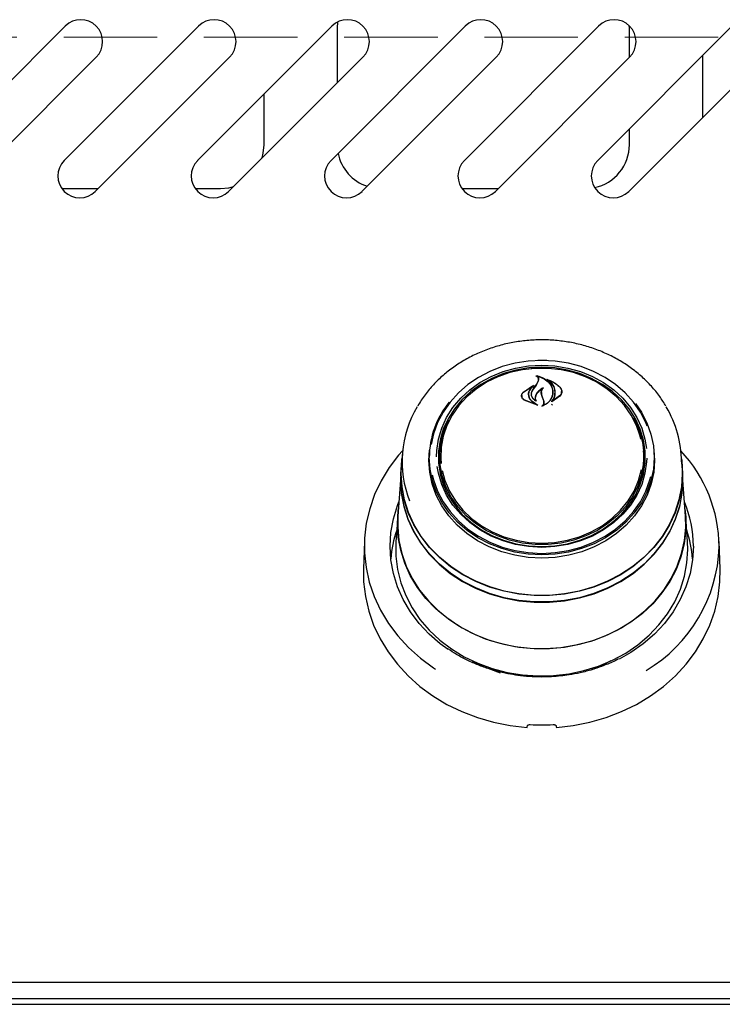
# Model space of a CAD drawing. Header units: inches. Extents: x 35 to 206, y 22 to 147.
# Tile 9 of 49: x 83 to 89, y 48 to 56. Entities that reach past the tile are written whole.
import ezdxf

# ---------------------------------------------------------------- set-up
doc = ezdxf.new("R2010")
doc.units = ezdxf.units.IN
doc.header["$LTSCALE"] = 16
doc.header["$MEASUREMENT"] = 0
doc.linetypes.add('HIDDEN', pattern=[0.075, 0.05, -0.025])
doc.layers.add('FORMAT', color=7, linetype='Continuous')

msp = doc.modelspace()

# ---------------------------------------------------------------- linework, layer by layer
at = {"color": 7, "linetype": 'Continuous', "lineweight": 25}
for p, q in [((85.6782, 56.1902), (85.6749, 56.1407)), ((82.1988, 55.0063), (83.3478, 56.1553)), ((83.3398, 55.0063), (84.4888, 56.1553)), ((84.4808, 55.0063), (85.6298, 56.1553)), ((85.6218, 55.0063), (86.7708, 56.1553)), ((85.6749, 56.1407), (85.6749, 55.67)), ((86.7628, 55.0063), (87.9118, 56.1553)), ((87.9038, 55.0063), (89.0528, 56.1553)), ((88.1749, 56.1407), (88.1745, 56.1577)), ((88.1749, 55.888), (88.1749, 56.1407)), ((83.613, 55.8901), (82.4639, 54.7411)), ((84.754, 55.8901), (83.6049, 54.7411)), ((85.895, 55.8901), (84.7459, 54.7411)), ((87.036, 55.8901), (85.8869, 54.7411)), ((88.177, 55.8901), (87.0279, 54.7411)), ((89.318, 55.8901), (88.1689, 54.7411)), ((88.7999, 55.9024), (88.7999, 55.372)), ((85.0499, 55.1407), (85.0499, 55.5754)), ((88.1749, 55.1407), (88.1749, 55.2774)), ((83.319, 54.7657), (83.6296, 54.7657)), ((84.46, 54.7657), (84.6749, 54.7657)), ((86.742, 54.7657), (87.0526, 54.7657)), ((87.3352, 53.2276), (87.4249, 53.2316)), ((87.4249, 53.2316), (87.4914, 53.2294)), ((87.3864, 53.1638), (87.3864, 53.1584)), ((87.2667, 53.0233), (87.3587, 53.0813)), ((87.2681, 53.0242), (87.346, 53.0768)), ((87.3473, 53.0756), (87.3194, 53.0423)), ((87.3475, 53.0732), (87.3475, 53.0761)), ((87.3486, 53.0426), (87.3808, 53.0908)), ((87.3791, 53.0883), (87.3965, 53.1201)), ((87.3808, 53.0908), (87.3984, 53.1239)), ((87.3986, 53.1252), (87.3986, 53.1311)), ((87.4823, 53.13), (87.4823, 53.1256)), ((87.2541, 52.9941), (87.2541, 52.9812)), ((87.3113, 53.004), (87.3113, 52.9959)), ((87.338, 53.0085), (87.338, 53.0072)), ((87.4306, 52.9796), (87.4216, 53.0045)), ((87.4217, 53.0201), (87.4217, 53.0043)), ((87.4325, 52.9808), (87.4236, 53.006)), ((87.4422, 52.9496), (87.4306, 52.9796)), ((87.4442, 52.95), (87.4325, 52.9808)), ((87.5796, 52.9892), (87.5115, 52.9426)), ((87.5781, 52.9914), (87.5183, 52.9479)), ((87.5185, 53.0223), (87.5185, 53.024)), ((87.5951, 53.0189), (87.5951, 53.0302)), ((87.3898, 52.912), (87.2746, 52.9568)), ((87.3815, 52.915), (87.2759, 52.9586)), ((87.3382, 52.9497), (87.3824, 52.9164)), ((87.3396, 52.9507), (87.3907, 52.9134)), ((87.37, 52.9764), (87.37, 52.9628)), ((87.3738, 52.9523), (87.3738, 52.9524)), ((87.4442, 52.928), (87.4442, 52.9377)), ((87.5101, 52.9121), (87.5167, 52.9227)), ((87.5167, 52.9486), (87.5167, 52.9485)), ((86.2318, 52.4916), (86.2246, 52.3888)), ((86.4596, 52.4399), (86.4649, 52.5272)), ((86.4639, 52.5155), (86.4623, 52.4914)), ((86.5499, 52.4476), (86.5515, 52.4934)), ((86.5534, 52.5212), (86.5515, 52.4934)), ((88.2983, 52.4934), (88.2963, 52.5212)), ((88.3875, 52.4914), (88.3858, 52.5155)), ((88.6252, 52.3888), (88.618, 52.4916)), ((88.308, 52.412), (88.3089, 52.4466)), ((86.2223, 52.389), (86.2185, 52.3352)), ((86.2224, 52.3258), (86.2246, 52.3888)), ((88.6312, 52.3352), (88.6275, 52.389)), ((88.6335, 52.2718), (88.6312, 52.3352)), ((86.2163, 52.2723), (86.1946, 51.9619)), ((88.6552, 51.9619), (88.6335, 52.2723)), ((86.1924, 51.9617), (86.1772, 51.744)), ((88.6726, 51.744), (88.6574, 51.9617)), ((85.9075, 51.7467), (85.8994, 51.5132)), ((88.6749, 51.6786), (88.6726, 51.744)), ((88.9504, 51.5132), (88.9422, 51.7467)), ((87.3954, 50.5963), (87.3954, 50.5884)), ((87.4544, 50.588), (87.4544, 50.5963)), ((100.4249, 47.975), (60.9249, 47.975)), ((60.9629, 47.7875), (100.3869, 47.7875)), ((97.4461, 47.833), (63.9036, 47.833))]:
    msp.add_line(p, q, dxfattribs=at)
at = {"color": 7, "linetype": 'Continuous', "lineweight": 25, "flags": 128}
for points in [[(85.0324, 55.0275), (85.0427, 55.0676), (85.0499, 55.1407)], [(84.6749, 54.7657), (84.748, 54.7729), (84.7881, 54.7832)], [(87.4249, 53.2961), (87.31, 53.2901), (87.1968, 53.2721), (87.0869, 53.2424), (86.9819, 53.2015), (86.8834, 53.15), (86.7928, 53.0885), (86.7115, 53.018), (86.6405, 52.9396), (86.5809, 52.8542), (86.5337, 52.7634), (86.4995, 52.6682), (86.4794, 52.5753)], [(86.5254, 52.4708), (86.5271, 52.5246), (86.5413, 52.6216), (86.5694, 52.7164), (86.6109, 52.8073), (86.6654, 52.8931), (86.7318, 52.9722), (86.8091, 53.0435), (86.8961, 53.1059), (86.9915, 53.1583), (87.0937, 53.2), (87.2012, 53.2302), (87.3121, 53.2485), (87.4249, 53.2547)], [(87.4249, 53.237), (87.3139, 53.231), (87.2046, 53.2129), (87.0989, 53.1832), (86.9982, 53.1422), (86.9043, 53.0906), (86.8186, 53.0292), (86.7425, 52.9589), (86.6771, 52.881), (86.6235, 52.7966), (86.5826, 52.7071), (86.5549, 52.6138), (86.541, 52.5182), (86.541, 52.4219), (86.5549, 52.3263), (86.5826, 52.233), (86.6235, 52.1435), (86.6771, 52.0591), (86.7425, 51.9812), (86.8186, 51.9109), (86.9043, 51.8495), (86.9982, 51.7979), (87.0989, 51.7569), (87.2046, 51.7272), (87.3139, 51.7091), (87.4249, 51.7031), (87.5359, 51.7091), (87.6451, 51.7272), (87.7509, 51.7569), (87.8515, 51.7979), (87.9455, 51.8495), (88.0311, 51.9109), (88.1073, 51.9812), (88.1727, 52.0591), (88.2262, 52.1435), (88.2672, 52.233), (88.2948, 52.3263), (88.3088, 52.4219), (88.3088, 52.5182), (88.2948, 52.6138), (88.2672, 52.7071), (88.2262, 52.7966), (88.1727, 52.881), (88.1073, 52.9589), (88.0311, 53.0292), (87.9455, 53.0906), (87.8515, 53.1422), (87.7509, 53.1832), (87.6451, 53.2129), (87.5359, 53.231), (87.4249, 53.237)], [(87.3902, 53.2982), (87.4249, 53.2988), (87.4688, 53.2979)], [(88.3284, 52.7335), (88.3161, 52.7634), (88.2688, 52.8542), (88.2093, 52.9396), (88.1383, 53.018), (88.0569, 53.0885), (87.9663, 53.15), (87.8678, 53.2015), (87.7629, 53.2424), (87.653, 53.2721), (87.5398, 53.2901), (87.4249, 53.2961)], [(87.4249, 53.2547), (87.5376, 53.2485), (87.6486, 53.2302), (87.756, 53.2), (87.8582, 53.1583), (87.9536, 53.1059), (88.0407, 53.0435), (88.118, 52.9722), (88.1844, 52.8931), (88.2388, 52.8073), (88.2804, 52.7164), (88.3085, 52.6216), (88.3212, 52.5415)], [(88.2732, 52.6222), (88.2671, 52.6476), (88.2356, 52.7395), (88.1908, 52.8271), (88.1334, 52.9091), (88.0644, 52.984), (87.9848, 53.0507), (87.8961, 53.1081), (87.7997, 53.1551), (87.6971, 53.1911), (87.59, 53.2154), (87.4802, 53.2277), (87.3695, 53.2277), (87.2598, 53.2154), (87.1527, 53.1911), (87.0501, 53.1551), (86.9536, 53.1081), (86.8649, 53.0507), (86.7854, 52.984), (86.7164, 52.9091), (86.659, 52.8271), (86.6142, 52.7395), (86.5827, 52.6476), (86.565, 52.5529), (86.5615, 52.4571), (86.5646, 52.4137)], [(88.2267, 52.9265), (88.2773, 52.8525), (88.325, 52.7607), (88.3596, 52.6646), (88.3806, 52.5656), (88.3876, 52.4651), (88.3806, 52.3646), (88.3596, 52.2655), (88.325, 52.1694), (88.2773, 52.0776), (88.2172, 51.9914), (88.1455, 51.9122), (88.0633, 51.841), (87.9718, 51.7789), (87.8723, 51.7268), (87.7663, 51.6855), (87.6553, 51.6556), (87.5409, 51.6374), (87.4249, 51.6313), (87.3088, 51.6374), (87.1945, 51.6556), (87.0835, 51.6855), (86.9775, 51.7268), (86.878, 51.7789), (86.7865, 51.841), (86.7043, 51.9122), (86.6326, 51.9914), (86.5725, 52.0776), (86.5247, 52.1694), (86.4902, 52.2655), (86.4692, 52.3646), (86.4622, 52.4651), (86.4622, 52.4651)], [(88.2093, 52.8074), (88.2232, 52.7816), (88.2618, 52.6906), (88.2867, 52.5962), (88.2975, 52.4998), (88.2939, 52.4029), (88.276, 52.3073), (88.2442, 52.2144), (88.1989, 52.1258), (88.1409, 52.0429), (88.0712, 51.9672), (87.9908, 51.8998), (87.9012, 51.8419), (87.8037, 51.7943), (87.7, 51.758), (87.5918, 51.7334), (87.4808, 51.721), (87.3689, 51.721), (87.258, 51.7334), (87.1498, 51.758), (87.0461, 51.7943), (86.9486, 51.8419), (86.859, 51.8998), (86.7786, 51.9672), (86.7088, 52.0429), (86.6508, 52.1258), (86.6056, 52.2144), (86.5737, 52.3073), (86.5559, 52.4029), (86.5523, 52.4998), (86.563, 52.5962), (86.5879, 52.6906), (86.6266, 52.7816), (86.6282, 52.7847)], [(86.2345, 52.5228), (86.2007, 52.4844), (86.1198, 52.3784), (86.051, 52.2662), (85.9951, 52.1488), (85.9526, 52.0272), (85.9238, 51.9027), (85.909, 51.7763), (85.9083, 51.6493), (85.9218, 51.5228), (85.9494, 51.398), (85.9907, 51.2761), (86.0454, 51.1582), (86.113, 51.0455), (86.1929, 50.9389), (86.2842, 50.8396), (86.3862, 50.7483), (86.4979, 50.6659), (86.5165, 50.6537)], [(88.3849, 52.5272), (88.3902, 52.4399), (88.3831, 52.3391), (88.3621, 52.2398), (88.3275, 52.1435), (88.2796, 52.0514), (88.2193, 51.965), (88.1474, 51.8855), (88.065, 51.8142), (87.9732, 51.7519), (87.8735, 51.6997), (87.7672, 51.6582), (87.6559, 51.6282), (87.5412, 51.61), (87.4249, 51.6039), (87.3085, 51.61), (87.1939, 51.6282), (87.0826, 51.6582), (86.9763, 51.6997), (86.8765, 51.7519), (86.7848, 51.8142), (86.7023, 51.8855), (86.6305, 51.965), (86.5702, 52.0514), (86.5223, 52.1435), (86.4876, 52.2398), (86.4666, 52.3391), (86.4596, 52.4399), (86.4596, 52.4399)], [(86.2201, 52.3258), (86.2272, 52.4387), (86.2291, 52.4531)], [(88.6207, 52.4531), (88.6226, 52.4387), (88.6297, 52.3258), (88.6226, 52.213), (88.6015, 52.1015), (88.5666, 51.9927), (88.5183, 51.8877), (88.4572, 51.7879), (88.384, 51.6944), (88.2996, 51.6083), (88.2049, 51.5306), (88.101, 51.4622), (87.9892, 51.404), (87.8708, 51.3566), (87.7472, 51.3205), (87.6198, 51.2962), (87.4901, 51.284), (87.3597, 51.284), (87.23, 51.2962), (87.1026, 51.3205), (86.9789, 51.3566), (86.8606, 51.404), (86.7488, 51.4622), (86.6449, 51.5306), (86.5502, 51.6083), (86.4658, 51.6944), (86.3925, 51.7879), (86.3314, 51.8877), (86.2832, 51.9927), (86.2483, 52.1015), (86.2272, 52.213), (86.2201, 52.3258)], [(88.3242, 52.4587), (88.3227, 52.4267), (88.3085, 52.3297), (88.2804, 52.2349), (88.2388, 52.144), (88.1844, 52.0582), (88.118, 51.9791), (88.0407, 51.9078), (87.9536, 51.8454), (87.8582, 51.793), (87.756, 51.7513), (87.6486, 51.7211), (87.5376, 51.7028), (87.4249, 51.6966), (87.3121, 51.7028), (87.2012, 51.7211), (87.0937, 51.7513), (86.9915, 51.793), (86.8961, 51.8454), (86.8091, 51.9078), (86.7318, 51.9791), (86.6654, 52.0582), (86.6109, 52.144), (86.5694, 52.2349), (86.5413, 52.3297), (86.531, 52.3886)], [(86.2185, 52.3352), (86.2163, 52.2718), (86.2234, 52.1587), (86.2446, 52.0468), (86.2796, 51.9376), (86.328, 51.8324), (86.3893, 51.7322), (86.4628, 51.6384), (86.5475, 51.5521), (86.6425, 51.4741), (86.7467, 51.4055), (86.8588, 51.3471), (86.9775, 51.2995), (87.1016, 51.2633), (87.2294, 51.239), (87.3595, 51.2267), (87.4903, 51.2267), (87.6204, 51.239), (87.7482, 51.2633), (87.8722, 51.2995), (87.991, 51.3471), (88.1031, 51.4055), (88.2073, 51.4741), (88.3023, 51.5521), (88.387, 51.6384), (88.4605, 51.7322), (88.5217, 51.8324), (88.5702, 51.9376), (88.6052, 52.0468), (88.6264, 52.1587), (88.6335, 52.2718), (88.6335, 52.2718)], [(88.6252, 52.3888), (88.6274, 52.3258), (88.6203, 52.2132), (88.5993, 52.102), (88.5644, 51.9933), (88.5162, 51.8886), (88.4553, 51.7889), (88.3822, 51.6956), (88.2979, 51.6097), (88.2034, 51.5321), (88.0997, 51.4639), (87.9881, 51.4058), (87.87, 51.3584), (87.7466, 51.3224), (87.6194, 51.2982), (87.49, 51.286), (87.3598, 51.286), (87.2303, 51.2982), (87.1032, 51.3224), (86.9798, 51.3584), (86.8616, 51.4058), (86.7501, 51.4639), (86.6464, 51.5321), (86.5519, 51.6097), (86.4676, 51.6956), (86.3945, 51.7889), (86.3335, 51.8886), (86.2853, 51.9933), (86.2505, 52.102), (86.2294, 52.2132), (86.2224, 52.3258)], [(86.4882, 52.3178), (86.4995, 52.2731), (86.5337, 52.1779), (86.5809, 52.0871), (86.6405, 52.0018), (86.7115, 51.9233), (86.7928, 51.8528), (86.8834, 51.7913), (86.9819, 51.7398), (87.0869, 51.6989), (87.1968, 51.6692), (87.31, 51.6512), (87.4249, 51.6452), (87.5398, 51.6512), (87.653, 51.6692), (87.7629, 51.6989), (87.8678, 51.7398), (87.9663, 51.7913), (88.0569, 51.8528), (88.1383, 51.9233), (88.2093, 52.0018), (88.2688, 52.0871), (88.3161, 52.1779), (88.3503, 52.2731), (88.3582, 52.3034)], [(86.5734, 52.3551), (86.5968, 52.2682), (86.635, 52.1783), (86.6862, 52.0933), (86.7495, 52.0147), (86.8239, 51.9437), (86.9082, 51.8816), (87.001, 51.8293), (87.1007, 51.7877), (87.2058, 51.7575), (87.3144, 51.7391), (87.4249, 51.733)], [(87.4249, 51.733), (87.5354, 51.7391), (87.644, 51.7575), (87.7491, 51.7877), (87.8488, 51.8293), (87.9416, 51.8816), (88.0258, 51.9437), (88.1003, 52.0147), (88.1636, 52.0933), (88.2148, 52.1783), (88.253, 52.2682), (88.2775, 52.361)], [(88.6133, 52.093), (88.603, 52.0477), (88.5681, 51.9387), (88.5197, 51.8337), (88.4586, 51.7337), (88.3853, 51.6401), (88.3007, 51.5539), (88.2059, 51.4761), (88.1019, 51.4076), (87.99, 51.3493), (87.8714, 51.3018), (87.7476, 51.2657), (87.6201, 51.2414), (87.4902, 51.2291), (87.3596, 51.2291), (87.2297, 51.2414), (87.1022, 51.2657), (86.9784, 51.3018), (86.8598, 51.3493), (86.7479, 51.4076), (86.6439, 51.4761), (86.5491, 51.5539), (86.4645, 51.6401), (86.3912, 51.7337), (86.33, 51.8337), (86.2817, 51.9387), (86.2467, 52.0477), (86.2256, 52.1594), (86.2185, 52.2723), (86.2189, 52.2962)], [(86.623, 50.8234), (86.5566, 50.8718), (86.4606, 50.9549), (86.3751, 51.0464), (86.3012, 51.145), (86.2395, 51.2498), (86.1908, 51.3596), (86.1557, 51.4732), (86.1344, 51.5894), (86.1273, 51.7069), (86.1344, 51.8243), (86.1557, 51.9405), (86.1908, 52.0541), (86.2033, 52.0857)], [(86.1901, 51.8971), (86.1971, 52.0107), (86.199, 52.0251)], [(88.6507, 52.0251), (88.6579, 51.954), (88.6579, 51.8402), (88.6439, 51.727), (88.6161, 51.6157), (88.5748, 51.5077), (88.5205, 51.404), (88.4538, 51.306), (88.3754, 51.2146), (88.2863, 51.131), (88.1874, 51.056), (88.0798, 50.9906), (87.9648, 50.9354), (87.8438, 50.8912), (87.7179, 50.8583), (87.5888, 50.8372), (87.4578, 50.8281), (87.3264, 50.8312), (87.1961, 50.8463), (87.0684, 50.8733), (86.9448, 50.9119), (86.8266, 50.9617), (86.7152, 51.022), (86.6118, 51.0923), (86.5176, 51.1717), (86.4337, 51.2594), (86.3611, 51.3542), (86.3005, 51.4552), (86.2526, 51.5612), (86.218, 51.671), (86.1971, 51.7834), (86.1901, 51.8971), (86.1901, 51.8971)], [(86.1946, 51.9619), (86.1928, 51.8689), (86.2033, 51.7557), (86.2276, 51.644), (86.2654, 51.5352), (86.3164, 51.4305), (86.38, 51.3311), (86.4554, 51.2382), (86.5418, 51.1527), (86.6382, 51.0756), (86.7435, 51.0078), (86.8566, 50.9502), (86.976, 50.9032), (87.1006, 50.8675), (87.2288, 50.8435), (87.3593, 50.8314), (87.4905, 50.8314), (87.6209, 50.8435), (87.7492, 50.8675), (87.8737, 50.9032), (87.9932, 50.9502), (88.1062, 51.0078), (88.2115, 51.0756), (88.3079, 51.1527), (88.3943, 51.2382), (88.4698, 51.3311), (88.5333, 51.4305), (88.5843, 51.5352), (88.6222, 51.644), (88.6465, 51.7557), (88.657, 51.8689), (88.6552, 51.9619)], [(86.1772, 51.744), (86.1767, 51.7362), (86.1767, 51.621), (86.1908, 51.5064), (86.2189, 51.3938), (86.2607, 51.2844), (86.3157, 51.1794), (86.3832, 51.0801), (86.4626, 50.9877), (86.5528, 50.903), (86.653, 50.8271), (86.7619, 50.7609), (86.8783, 50.705), (87.0008, 50.6602), (87.1282, 50.627), (87.259, 50.6056), (87.3916, 50.5964), (87.5246, 50.5995), (87.6565, 50.6148), (87.7858, 50.6421), (87.9109, 50.6812), (88.0306, 50.7316), (88.1434, 50.7927), (88.248, 50.8639), (88.3434, 50.9443), (88.4283, 51.033), (88.5018, 51.129), (88.5632, 51.2313), (88.6116, 51.3386), (88.6466, 51.4497), (88.6678, 51.5635), (88.6749, 51.6786), (88.6749, 51.6786)], [(88.7225, 51.7069), (88.7154, 51.5894), (88.6941, 51.4732), (88.659, 51.3596), (88.6103, 51.2498), (88.5486, 51.145), (88.4746, 51.0464), (88.3892, 50.9549), (88.2931, 50.8718), (88.1876, 50.7977), (88.088, 50.7409)], [(85.8994, 51.5132), (85.901, 51.4011), (85.9159, 51.2754), (85.9446, 51.1516), (85.9868, 51.0306), (86.0422, 50.9138), (86.1101, 50.802), (86.1901, 50.6964), (86.2814, 50.5978), (86.3831, 50.5073), (86.4944, 50.4256), (86.6141, 50.3534), (86.7413, 50.2915), (86.8747, 50.2404), (87.0131, 50.2005), (87.1552, 50.1723), (87.2999, 50.1559)], [(87.5499, 50.1559), (87.6945, 50.1723), (87.8367, 50.2005), (87.9751, 50.2404), (88.1085, 50.2915), (88.2357, 50.3534), (88.3554, 50.4256), (88.4666, 50.5073), (88.5684, 50.5978), (88.6596, 50.6964), (88.7396, 50.802), (88.8076, 50.9138), (88.863, 51.0306), (88.9052, 51.1516), (88.9339, 51.2754), (88.9488, 51.4011), (88.9504, 51.5132)], [(88.0161, 50.7248), (87.9242, 50.6782), (87.8459, 50.6462)]]:
    msp.add_lwpolyline(points, dxfattribs=at)
at = {"color": 7, "linetype": 'Continuous', "lineweight": 25}
for centre, radius, start, end in [((83.4804, 56.0227), 0.1875, 315, 135), ((84.6214, 56.0227), 0.1875, 315, 135), ((85.7624, 56.0227), 0.1875, 315, 135), ((86.9034, 56.0227), 0.1875, 315, 135), ((88.0444, 56.0227), 0.1875, 315, 135), ((87.7999, 55.1407), 0.375, 281.96339, 0), ((83.4724, 54.8737), 0.1875, 135, 315), ((84.6134, 54.8737), 0.1875, 135, 315), ((85.7544, 54.8737), 0.1875, 135, 315), ((86.0499, 55.1407), 0.375, 191.3821, 251.50963), ((86.8954, 54.8737), 0.1875, 135, 315), ((88.0364, 54.8737), 0.1875, 135, 315), ((95.0104, 47.8315), 9.2667, 145.43892, 145.79172), ((87.1438, 52.4295), 0.9137, 149.02788, 201.59538), ((87.2266, 52.4575), 0.7645, 140.91744, 179.43212), ((87.6934, 52.425), 0.9268, 0.24129, 30.67799), ((87.2134, 52.4461), 0.6725, 156.86183, 182.91012), ((87.6335, 52.4454), 0.6754, 0.09862, 23.09483), ((87.6283, 52.4488), 0.6715, 333.21945, 3.80786), ((87.7279, 51.6928), 1.215, 0.39534, 43.08761), ((87.2244, 52.4498), 0.6745, 180.18728, 206.74267), ((87.7301, 51.7049), 0.9923, 0.11191, 22.5636), ((87.1177, 51.5217), 0.9873, 161.02, 175.54978), ((87.7321, 51.5217), 0.9873, 4.45022, 18.98), ((87.6697, 51.7404), 1.2738, 300.62074, 358.23551), ((87.4036, 51.7361), 1.1609, 240.59724, 253.26464), ((87.4249, 51.938), 1.7608, 266.81861, 273.18139)]:
    msp.add_arc(centre, radius, start, end, dxfattribs=at)
for centre, major_axis, start_param, end_param in [((87.113, 50.4049), (1.5475, 9.0333), 4.689058, 4.69059), ((87.7368, 50.4049), (-1.5475, 9.0333), 1.592595, 1.594127)]:
    msp.add_ellipse(centre, major_axis=major_axis, ratio=0.024697, start_param=start_param, end_param=end_param, dxfattribs=at)
for points, knots in [([(88.4881, 52.9039), (88.4708, 52.932), (88.4341, 52.9914), (88.3651, 53.0751), (88.2849, 53.1555), (88.1955, 53.2282), (88.0981, 53.2926), (87.9936, 53.348), (87.8831, 53.3938), (87.7679, 53.4295), (87.649, 53.4548), (87.5278, 53.4694), (87.4055, 53.4732), (87.2834, 53.466), (87.1627, 53.448), (87.0448, 53.4193), (86.9308, 53.3802), (86.8219, 53.3312), (86.7193, 53.2727), (86.6241, 53.2053), (86.5372, 53.1298), (86.4601, 53.0467), (86.4016, 52.9716), (86.3735, 52.9225), (86.3636, 52.9053)], [0, 0, 0, 0, 0.041689, 0.088111, 0.134593, 0.181131, 0.227717, 0.274343, 0.321001, 0.367685, 0.414387, 0.461104, 0.507831, 0.554567, 0.601309, 0.648053, 0.694797, 0.741535, 0.788262, 0.834971, 0.881651, 0.928292, 0.974883, 1, 1, 1, 1]), ([(87.3787, 53.1611), (87.3786, 53.1612), (87.3785, 53.1613), (87.3783, 53.1615), (87.3783, 53.1618), (87.3784, 53.162), (87.3786, 53.1623), (87.3789, 53.1624), (87.3792, 53.1625), (87.3794, 53.1625), (87.3795, 53.1625), (87.3796, 53.1625)], [0, 0, 0, 0, 0.122958, 0.245848, 0.370364, 0.495902, 0.620786, 0.743612, 0.86394, 0.982468, 1, 1, 1, 1]), ([(87.3965, 53.1201), (87.3976, 53.1243), (87.3998, 53.1328), (87.3958, 53.1455), (87.3882, 53.1552), (87.3813, 53.1595), (87.3787, 53.1611)], [0, 0, 0, 0, 0.278319, 0.556603, 0.835284, 1, 1, 1, 1]), ([(87.3796, 53.1625), (87.3978, 53.1575), (87.4362, 53.147), (87.4826, 53.1136), (87.5052, 53.0821), (87.5124, 53.0639), (87.5133, 53.0617)], [0, 0, 0, 0, 0.296384, 0.623257, 0.953009, 1, 1, 1, 1]), ([(87.3877, 53.1646), (87.3876, 53.1646), (87.3873, 53.1646), (87.387, 53.1645), (87.3867, 53.1644), (87.3865, 53.1642), (87.3864, 53.164), (87.3863, 53.1637), (87.3864, 53.1634), (87.3866, 53.1633), (87.3866, 53.1633)], [0, 0, 0, 0, 0.125682, 0.251371, 0.377027, 0.503505, 0.631368, 0.760594, 0.890567, 1, 1, 1, 1]), ([(87.3984, 53.1239), (87.3996, 53.1284), (87.4018, 53.1374), (87.3978, 53.151), (87.3914, 53.1593), (87.387, 53.1629), (87.3866, 53.1633)], [0, 0, 0, 0, 0.322031, 0.64419, 0.966616, 1, 1, 1, 1]), ([(87.3877, 53.1646), (87.4059, 53.1585), (87.4436, 53.1459), (87.4881, 53.1101), (87.5037, 53.0791), (87.5114, 53.0639)], [0, 0, 0, 0, 0.321882, 0.666054, 1, 1, 1, 1]), ([(87.3599, 53.0801), (87.3497, 53.072), (87.3343, 53.0598), (87.3245, 53.0446), (87.3212, 53.0395)], [0, 0, 0, 0, 0.6661732, 1, 1, 1, 1]), ([(87.3473, 53.0756), (87.3473, 53.0756), (87.3475, 53.0758), (87.3475, 53.0761), (87.3475, 53.0763), (87.3474, 53.0766), (87.3471, 53.0768), (87.3468, 53.0769), (87.3465, 53.0769), (87.3462, 53.0769), (87.3461, 53.0768), (87.346, 53.0768)], [0, 0, 0, 0, 0.118329, 0.236631, 0.355578, 0.474929, 0.59401, 0.712266, 0.829512, 0.946013, 1, 1, 1, 1]), ([(87.3587, 53.0813), (87.3589, 53.0814), (87.3591, 53.0814), (87.3594, 53.0814), (87.3597, 53.0813), (87.36, 53.0812), (87.3602, 53.081), (87.3602, 53.0807), (87.3602, 53.0804), (87.3601, 53.0802), (87.3599, 53.0801), (87.3599, 53.0801)], [0, 0, 0, 0, 0.113231, 0.226474, 0.339585, 0.453555, 0.569121, 0.686353, 0.8046, 0.922734, 1, 1, 1, 1]), ([(87.4702, 53.1312), (87.4702, 53.1313), (87.47, 53.1314), (87.4699, 53.1316), (87.4698, 53.1319), (87.4699, 53.1321), (87.4701, 53.1324), (87.4704, 53.1325), (87.4708, 53.1326), (87.471, 53.1326), (87.4712, 53.1325), (87.4713, 53.1325)], [0, 0, 0, 0, 0.1174, 0.234738, 0.353577, 0.473635, 0.593524, 0.711905, 0.828134, 0.942556, 1, 1, 1, 1]), ([(87.5376, 52.9983), (87.5386, 53.0147), (87.5407, 53.0473), (87.5171, 53.0934), (87.4891, 53.1195), (87.4716, 53.1303), (87.4702, 53.1312)], [0, 0, 0, 0, 0.324347, 0.648697, 0.972588, 1, 1, 1, 1]), ([(87.4713, 53.1325), (87.4973, 53.1217), (87.5382, 53.1046), (87.5686, 53.0772), (87.5796, 53.0672)], [0, 0, 0, 0, 0.6359906, 1, 1, 1, 1]), ([(87.4837, 53.1307), (87.4836, 53.1307), (87.4834, 53.1308), (87.4831, 53.1308), (87.4828, 53.1307), (87.4825, 53.1305), (87.4823, 53.1303), (87.4823, 53.13), (87.4823, 53.1298), (87.4824, 53.1296), (87.4826, 53.1295), (87.4826, 53.1294)], [0, 0, 0, 0, 0.116355, 0.232718, 0.349012, 0.465942, 0.584001, 0.703207, 0.823076, 0.942819, 1, 1, 1, 1]), ([(87.5396, 52.9993), (87.5406, 53.016), (87.5425, 53.0496), (87.5208, 53.0957), (87.4947, 53.1187), (87.4826, 53.1294)], [0, 0, 0, 0, 0.348804, 0.697654, 1, 1, 1, 1]), ([(87.4837, 53.1307), (87.509, 53.1185), (87.5442, 53.1015), (87.5706, 53.0764), (87.5781, 53.0694)], [0, 0, 0, 0, 0.718758, 1, 1, 1, 1]), ([(87.5114, 53.0639), (87.5154, 53.0481), (87.5208, 53.0267), (87.5169, 53.0052), (87.5159, 52.9995)], [0, 0, 0, 0, 0.736127, 1, 1, 1, 1]), ([(87.5781, 53.0694), (87.5829, 53.0634), (87.5925, 53.0515), (87.5964, 53.0303), (87.5925, 53.0091), (87.5829, 52.9973), (87.5781, 52.9914)], [0, 0, 0, 0, 0.249256, 0.498559, 0.748955, 1, 1, 1, 1]), ([(87.5796, 53.0672), (87.5846, 53.0612), (87.5944, 53.0493), (87.5985, 53.0279), (87.5944, 53.0067), (87.5845, 52.995), (87.5796, 52.9892)], [0, 0, 0, 0, 0.249695, 0.499307, 0.750821, 1, 1, 1, 1]), ([(87.2746, 52.9568), (87.2699, 52.9602), (87.2603, 52.9672), (87.2526, 52.9818), (87.2513, 52.9973), (87.2561, 53.012), (87.2634, 53.0197), (87.2667, 53.0233)], [0, 0, 0, 0, 0.206317, 0.412583, 0.61997, 0.827569, 1, 1, 1, 1]), ([(87.2759, 52.9586), (87.2713, 52.962), (87.262, 52.9689), (87.2546, 52.9832), (87.2533, 52.9986), (87.2579, 53.013), (87.2649, 53.0207), (87.2681, 53.0242)], [0, 0, 0, 0, 0.2056594, 0.4113966, 0.6177773, 0.8242817, 1, 1, 1, 1]), ([(87.3194, 53.0423), (87.3152, 53.033), (87.3097, 53.0209), (87.3094, 53.0082), (87.3093, 53.0053)], [0, 0, 0, 0, 0.775744, 1, 1, 1, 1]), ([(87.3093, 53.0053), (87.3104, 52.9965), (87.3125, 52.9789), (87.3256, 52.9604), (87.3356, 52.9518), (87.3382, 52.9497)], [0, 0, 0, 0, 0.427058, 0.854256, 1, 1, 1, 1]), ([(87.3212, 53.0395), (87.3171, 53.0305), (87.3117, 53.0189), (87.3113, 53.0067), (87.3113, 53.004)], [0, 0, 0, 0, 0.779129, 1, 1, 1, 1]), ([(87.3113, 53.004), (87.3123, 52.9955), (87.3145, 52.9786), (87.3273, 52.9609), (87.3371, 52.9527), (87.3396, 52.9507)], [0, 0, 0, 0, 0.429095, 0.858259, 1, 1, 1, 1]), ([(87.3771, 52.9469), (87.37, 52.9513), (87.3549, 52.9608), (87.3401, 52.9816), (87.3343, 53.0057), (87.338, 53.0264), (87.3446, 53.0375), (87.3469, 53.0412)], [0, 0, 0, 0, 0.199029, 0.425617, 0.654006, 0.8841, 1, 1, 1, 1]), ([(87.3722, 52.9517), (87.3657, 52.9566), (87.3519, 52.967), (87.3397, 52.9888), (87.3365, 53.0132), (87.3417, 53.0315), (87.3474, 53.0407), (87.3486, 53.0426)], [0, 0, 0, 0, 0.211272, 0.452056, 0.6939, 0.936584, 1, 1, 1, 1]), ([(87.3763, 53.0059), (87.3731, 52.9989), (87.3667, 52.9849), (87.3681, 52.9661), (87.3724, 52.9558), (87.3737, 52.9527)], [0, 0, 0, 0, 0.407828, 0.815767, 1, 1, 1, 1]), ([(87.3781, 53.004), (87.3749, 52.9973), (87.3687, 52.9839), (87.3702, 52.9639), (87.3761, 52.9526), (87.3786, 52.9479)], [0, 0, 0, 0, 0.368991, 0.737957, 1, 1, 1, 1]), ([(87.4375, 53.0616), (87.4237, 53.0531), (87.3986, 53.0378), (87.3831, 53.0157), (87.3763, 53.0059)], [0, 0, 0, 0, 0.554435, 1, 1, 1, 1]), ([(87.4298, 53.0531), (87.4165, 53.044), (87.3957, 53.0299), (87.3827, 53.0108), (87.3781, 53.004)], [0, 0, 0, 0, 0.641489, 1, 1, 1, 1]), ([(87.4216, 53.0045), (87.4205, 53.012), (87.4183, 53.027), (87.4249, 53.0431), (87.4304, 53.0508), (87.4313, 53.0521)], [0, 0, 0, 0, 0.456278, 0.912535, 1, 1, 1, 1]), ([(87.4236, 53.006), (87.4225, 53.0135), (87.4204, 53.0284), (87.4276, 53.0473), (87.4359, 53.0569), (87.4389, 53.0605)], [0, 0, 0, 0, 0.3877038, 0.7755086, 1, 1, 1, 1]), ([(87.5179, 52.9981), (87.5128, 52.9839), (87.5028, 52.9556), (87.469, 52.9226), (87.4404, 52.9091), (87.4279, 52.9031)], [0, 0, 0, 0, 0.359986, 0.720088, 1, 1, 1, 1]), ([(87.5159, 52.9995), (87.511, 52.9852), (87.501, 52.9566), (87.4699, 52.9257), (87.4454, 52.9126), (87.4363, 52.9077)], [0, 0, 0, 0, 0.384901, 0.76993, 1, 1, 1, 1]), ([(87.4375, 53.0616), (87.4376, 53.0617), (87.4378, 53.0618), (87.4382, 53.0618), (87.4385, 53.0617), (87.4388, 53.0615), (87.439, 53.0613), (87.4391, 53.0611), (87.4391, 53.0608), (87.439, 53.0606), (87.4389, 53.0605), (87.4389, 53.0605)], [0, 0, 0, 0, 0.1191891, 0.2383949, 0.35727, 0.4762717, 0.5959528, 0.7165758, 0.8379987, 0.9597256, 1, 1, 1, 1]), ([(87.5101, 52.9437), (87.5187, 52.9553), (87.5315, 52.9725), (87.5361, 52.9919), (87.5376, 52.9983)], [0, 0, 0, 0, 0.670266, 1, 1, 1, 1]), ([(87.5133, 53.0617), (87.5173, 53.046), (87.5228, 53.0249), (87.5189, 53.0036), (87.5179, 52.9981)], [0, 0, 0, 0, 0.73988, 1, 1, 1, 1]), ([(87.5169, 52.9491), (87.5247, 52.9614), (87.5349, 52.9775), (87.5387, 52.9952), (87.5396, 52.9993)], [0, 0, 0, 0, 0.76638, 1, 1, 1, 1]), ([(87.3722, 52.9517), (87.3723, 52.9517), (87.3725, 52.9516), (87.3728, 52.9515), (87.3732, 52.9516), (87.3735, 52.9517), (87.3737, 52.9519), (87.3738, 52.9522), (87.3738, 52.9525), (87.3738, 52.9526), (87.3737, 52.9527)], [0, 0, 0, 0, 0.128671, 0.257359, 0.385695, 0.513899, 0.642393, 0.771469, 0.901171, 1, 1, 1, 1]), ([(87.3786, 52.9479), (87.3786, 52.9478), (87.3787, 52.9477), (87.3787, 52.9474), (87.3785, 52.9471), (87.3783, 52.9469), (87.378, 52.9468), (87.3777, 52.9467), (87.3774, 52.9468), (87.3772, 52.9469), (87.3771, 52.9469)], [0, 0, 0, 0, 0.130327, 0.260648, 0.391015, 0.52077, 0.649482, 0.777186, 0.904362, 1, 1, 1, 1]), ([(87.3907, 52.9134), (87.3908, 52.9134), (87.3909, 52.9132), (87.3911, 52.913), (87.3911, 52.9127), (87.3909, 52.9124), (87.3907, 52.9122), (87.3904, 52.912), (87.3901, 52.912), (87.3899, 52.912), (87.3898, 52.912)], [0, 0, 0, 0, 0.125303, 0.250585, 0.376363, 0.502348, 0.627958, 0.752778, 0.876747, 1, 1, 1, 1]), ([(87.4279, 52.9031), (87.4278, 52.9031), (87.4276, 52.903), (87.4272, 52.903), (87.4269, 52.9031), (87.4267, 52.9033), (87.4265, 52.9036), (87.4264, 52.9038), (87.4265, 52.9041), (87.4266, 52.9043), (87.4267, 52.9044), (87.4268, 52.9044)], [0, 0, 0, 0, 0.11853, 0.237069, 0.355476, 0.47419, 0.593593, 0.71377, 0.83447, 0.955209, 1, 1, 1, 1]), ([(87.4268, 52.9044), (87.4296, 52.9069), (87.4367, 52.9134), (87.4435, 52.9264), (87.4449, 52.9396), (87.4429, 52.9472), (87.4422, 52.9496)], [0, 0, 0, 0, 0.205998, 0.524653, 0.8451, 1, 1, 1, 1]), ([(87.435, 52.9089), (87.4376, 52.9125), (87.4438, 52.9209), (87.4473, 52.9354), (87.4451, 52.9454), (87.4442, 52.95)], [0, 0, 0, 0, 0.292797, 0.676008, 1, 1, 1, 1]), ([(87.5115, 52.9426), (87.5114, 52.9425), (87.5112, 52.9425), (87.5108, 52.9425), (87.5105, 52.9425), (87.5102, 52.9427), (87.51, 52.9429), (87.5099, 52.9432), (87.51, 52.9435), (87.5101, 52.9436), (87.5101, 52.9437)], [0, 0, 0, 0, 0.122784, 0.245592, 0.367887, 0.490065, 0.612785, 0.736474, 0.861145, 1, 1, 1, 1]), ([(87.5101, 52.9121), (87.5101, 52.912), (87.51, 52.9119), (87.51, 52.9117), (87.51, 52.9116)], [0, 0, 0, 0, 0.557117, 1, 1, 1, 1]), ([(87.5169, 52.9491), (87.5168, 52.949), (87.5167, 52.9488), (87.5167, 52.9485), (87.5168, 52.9483), (87.517, 52.948), (87.5173, 52.9479), (87.5176, 52.9478), (87.518, 52.9478), (87.5182, 52.9479), (87.5183, 52.9479)], [0, 0, 0, 0, 0.12555, 0.251096, 0.376667, 0.501883, 0.626495, 0.750523, 0.874242, 1, 1, 1, 1]), ([(87.4249, 50.5871), (87.3814, 50.5882), (87.3204, 50.5896), (87.2309, 50.5992), (87.155, 50.6107), (87.0657, 50.6299), (86.9737, 50.6559), (86.8799, 50.6894), (86.7866, 50.7307), (86.6995, 50.7766), (86.6465, 50.8117), (86.6219, 50.828)], [0, 0, 0, 0, 0.150331, 0.211212, 0.31224, 0.417127, 0.529626, 0.647041, 0.768305, 0.892592, 1, 1, 1, 1]), ([(88.0814, 50.7418), (88.0764, 50.739), (88.0387, 50.7183), (87.9639, 50.6873), (87.8594, 50.6502), (87.7573, 50.6233), (87.6672, 50.606), (87.5857, 50.5952), (87.5078, 50.5885), (87.4531, 50.5876), (87.4249, 50.5871)], [0, 0, 0, 0, 0.026221, 0.19485, 0.360216, 0.518304, 0.659152, 0.761988, 0.877149, 1, 1, 1, 1]), ([(87.3023, 50.1698), (87.3028, 50.1712), (87.3038, 50.174), (87.3087, 50.1773), (87.3155, 50.1794), (87.3221, 50.1802), (87.326, 50.18), (87.3272, 50.18)], [0, 0, 0, 0, 0.226473, 0.452936, 0.679677, 0.907038, 1, 1, 1, 1]), ([(87.5226, 50.18), (87.5254, 50.18), (87.531, 50.18), (87.5385, 50.1783), (87.5442, 50.1754), (87.5469, 50.1723), (87.5474, 50.1703), (87.5475, 50.1698)], [0, 0, 0, 0, 0.227896, 0.455801, 0.683433, 0.910456, 1, 1, 1, 1])]:
    msp.add_open_spline(points, degree=3, knots=knots, dxfattribs=at)
at = {"layer": 'FORMAT', "linetype": 'HIDDEN', "lineweight": 18}
msp.add_line((47.3348, 56.061), (205.7069, 56.061), dxfattribs=at)

doc.saveas('drawing.dxf')
